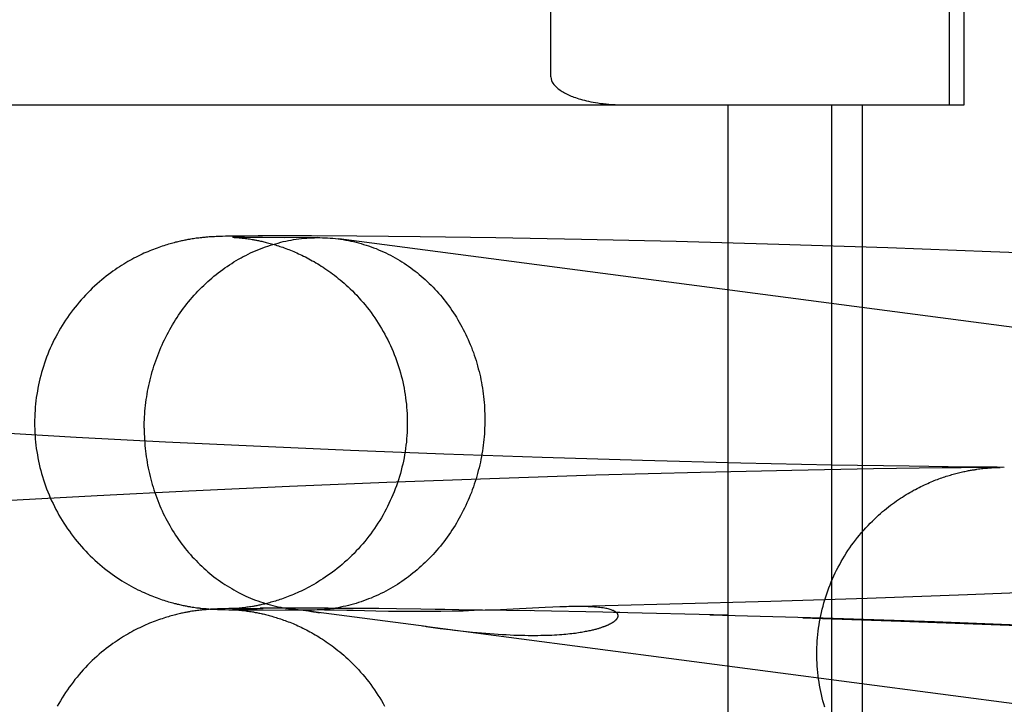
# Model space of a CAD drawing. Header units: inches. Extents: x 0 to 215, y 0 to 139.
# Tile 30 of 111: x 105.1534 to 105.2564, y 51.6116 to 51.6832. Entities that reach past the tile are written whole.
import ezdxf

# ---------------------------------------------------------------- set-up
doc = ezdxf.new("R2010")
doc.units = ezdxf.units.IN
doc.header["$LTSCALE"] = 11.804375
doc.header["$MEASUREMENT"] = 0
doc.linetypes.add('HIDDEN', pattern=[0.2, 0.1, -0.1])
doc.layers.add('DEFAULT_2', color=8, linetype='HIDDEN')

msp = doc.modelspace()

# ---------------------------------------------------------------- linework, layer by layer
at = {"layer": 'DEFAULT_2', "color": 8, "linetype": 'HIDDEN'}
for p, q in [((105.25067, 51.67428), (105.25067, 52.04928)), ((105.25222, 51.67428), (105.25222, 52.04928)), ((105.20896, 51.67718), (105.20896, 52.04638)), ((104.77463, 51.67428), (105.25222, 51.67428)), ((105.22748, 51.67428), (105.22748, 51.51803)), ((105.23832, 51.67428), (105.23832, 51.51803)), ((105.24155, 51.67428), (105.24155, 51.51803)), ((105.17141, 51.66024), (105.17124, 51.66021)), ((105.17156, 51.66027), (105.17141, 51.66024)), ((105.17171, 51.66029), (105.17156, 51.66027)), ((105.17186, 51.66031), (105.17171, 51.66029)), ((105.172, 51.66033), (105.17186, 51.66031)), ((105.17213, 51.66034), (105.172, 51.66033)), ((105.17226, 51.66036), (105.17213, 51.66034)), ((105.17239, 51.66037), (105.17226, 51.66036)), ((105.17252, 51.66039), (105.17239, 51.66037)), ((105.17264, 51.6604), (105.17252, 51.66039)), ((105.17275, 51.66041), (105.17264, 51.6604)), ((105.17287, 51.66042), (105.17275, 51.66041)), ((105.17297, 51.66043), (105.17287, 51.66042)), ((105.17308, 51.66044), (105.17297, 51.66043)), ((105.17322, 51.66045), (105.17308, 51.66044)), ((105.17336, 51.66046), (105.17322, 51.66045)), ((105.1735, 51.66046), (105.17336, 51.66046)), ((105.17363, 51.66047), (105.1735, 51.66046)), ((105.17376, 51.66048), (105.17363, 51.66047)), ((105.17394, 51.66049), (105.17376, 51.66048)), ((105.17411, 51.66049), (105.17394, 51.66049)), ((105.17433, 51.6605), (105.17411, 51.66049)), ((105.1746, 51.66051), (105.17433, 51.6605)), ((105.17492, 51.66052), (105.1746, 51.66051)), ((105.17537, 51.66053), (105.17492, 51.66052)), ((105.176, 51.66054), (105.17537, 51.66053)), ((105.17564, 51.66042), (105.17565, 51.66042)), ((105.17567, 51.66042), (105.17566, 51.66042)), ((105.17567, 51.66042), (105.1757, 51.66042)), ((105.17575, 51.66042), (105.17568, 51.66042)), ((105.17571, 51.66042), (105.17576, 51.66042)), ((105.17589, 51.66041), (105.17575, 51.66042)), ((105.17576, 51.66042), (105.17583, 51.66041)), ((105.17583, 51.66041), (105.1759, 51.66041)), ((105.17617, 51.66041), (105.17589, 51.66041)), ((105.1759, 51.66041), (105.17599, 51.6604)), ((105.17599, 51.6604), (105.1761, 51.66039)), ((105.1769, 51.66055), (105.176, 51.66054)), ((105.1761, 51.66039), (105.17618, 51.66039)), ((105.17665, 51.6604), (105.17617, 51.66041)), ((105.17618, 51.66039), (105.17626, 51.66038)), ((105.17626, 51.66038), (105.17635, 51.66037)), ((105.17635, 51.66037), (105.17645, 51.66036)), ((105.17645, 51.66036), (105.17655, 51.66035)), ((105.17655, 51.66035), (105.17666, 51.66034)), ((105.1774, 51.66039), (105.17665, 51.6604)), ((105.17666, 51.66034), (105.17677, 51.66033)), ((105.17677, 51.66033), (105.17689, 51.66031)), ((105.17689, 51.66031), (105.17701, 51.6603)), ((105.17833, 51.66056), (105.1769, 51.66055)), ((105.17701, 51.6603), (105.17714, 51.66028)), ((105.17714, 51.66028), (105.17727, 51.66026)), ((105.17727, 51.66026), (105.17741, 51.66024)), ((105.17877, 51.66038), (105.1774, 51.66039)), ((105.17741, 51.66024), (105.17756, 51.66022)), ((105.1806, 51.66057), (105.17833, 51.66056)), ((105.18104, 51.66037), (105.17877, 51.66038)), ((105.18392, 51.66057), (105.1806, 51.66057)), ((105.18459, 51.66038), (105.18104, 51.66037)), ((105.18864, 51.66054), (105.18392, 51.66057)), ((105.18423, 51.66037), (105.18459, 51.66038)), ((105.4045, 51.63171), (105.18676, 51.66024)), ((105.19528, 51.66048), (105.18864, 51.66054)), ((105.20319, 51.66036), (105.19528, 51.66048)), ((105.21217, 51.6602), (105.20319, 51.66036)), ((105.22207, 51.65997), (105.21217, 51.6602)), ((105.2328, 51.65967), (105.22207, 51.65997)), ((105.24423, 51.6593), (105.2328, 51.65967)), ((105.255, 51.65891), (105.24423, 51.6593)), ((105.26611, 51.65845), (105.255, 51.65891)), ((105.15928, 51.6395), (105.15107, 51.63996)), ((105.16863, 51.63901), (105.15928, 51.6395)), ((105.17785, 51.63857), (105.16863, 51.63901)), ((105.18798, 51.63813), (105.17785, 51.63857)), ((105.19775, 51.63774), (105.18798, 51.63813)), ((105.20805, 51.63739), (105.19775, 51.63774)), ((105.21855, 51.63707), (105.20805, 51.63739)), ((105.22884, 51.6368), (105.21855, 51.63707)), ((105.23417, 51.63604), (105.22462, 51.63583)), ((105.23837, 51.6366), (105.22884, 51.6368)), ((105.24272, 51.6362), (105.23417, 51.63604)), ((105.24645, 51.63647), (105.23837, 51.6366)), ((105.24991, 51.6363), (105.24272, 51.6362)), ((105.25258, 51.63639), (105.24645, 51.63647)), ((105.25189, 51.63632), (105.24991, 51.6363)), ((105.25292, 51.63633), (105.25189, 51.63632)), ((105.25338, 51.63639), (105.25258, 51.63639)), ((105.25337, 51.63634), (105.25292, 51.63633)), ((105.25377, 51.63634), (105.25337, 51.63634)), ((105.25379, 51.63638), (105.25338, 51.63639)), ((105.25354, 51.63616), (105.25371, 51.63619)), ((105.25371, 51.63619), (105.25386, 51.63621)), ((105.25401, 51.63634), (105.25377, 51.63634)), ((105.25416, 51.63638), (105.25379, 51.63638)), ((105.25386, 51.63621), (105.25401, 51.63623)), ((105.25424, 51.63634), (105.25401, 51.63634)), ((105.25401, 51.63623), (105.25415, 51.63624)), ((105.25415, 51.63624), (105.25428, 51.63626)), ((105.25439, 51.63638), (105.25416, 51.63638)), ((105.25444, 51.63635), (105.25424, 51.63634)), ((105.25428, 51.63626), (105.25441, 51.63627)), ((105.25461, 51.63638), (105.25439, 51.63638)), ((105.25441, 51.63627), (105.25453, 51.63628)), ((105.25464, 51.63635), (105.25444, 51.63635)), ((105.25453, 51.63628), (105.25464, 51.63629)), ((105.2548, 51.63637), (105.25461, 51.63638)), ((105.25464, 51.63629), (105.25475, 51.6363)), ((105.25475, 51.6363), (105.25485, 51.63631)), ((105.25499, 51.63637), (105.2548, 51.63637)), ((105.25485, 51.63631), (105.25495, 51.63631)), ((105.25508, 51.63632), (105.2552, 51.63633)), ((105.2552, 51.63633), (105.2553, 51.63633)), ((105.25597, 51.63636), (105.25525, 51.63635)), ((105.2553, 51.63633), (105.25539, 51.63634)), ((105.25539, 51.63634), (105.2555, 51.63634)), ((105.2555, 51.63634), (105.2556, 51.63635)), ((105.2556, 51.63635), (105.25569, 51.63635)), ((105.2564, 51.63636), (105.25565, 51.63637)), ((105.25569, 51.63635), (105.25577, 51.63635)), ((105.25577, 51.63635), (105.25586, 51.63636)), ((105.25578, 51.63635), (105.25596, 51.63636)), ((105.25587, 51.63636), (105.25588, 51.63636)), ((105.25594, 51.63636), (105.25594, 51.63636)), ((105.25617, 51.63636), (105.25613, 51.63636)), ((105.20259, 51.63517), (105.1918, 51.63478)), ((105.21367, 51.63553), (105.20259, 51.63517)), ((105.22462, 51.63583), (105.21367, 51.63553)), ((105.1816, 51.63436), (105.17107, 51.63388)), ((105.1918, 51.63478), (105.1816, 51.63436)), ((105.1615, 51.6334), (105.15182, 51.63287)), ((105.17107, 51.63388), (105.1615, 51.6334)), ((105.24204, 51.62266), (105.23196, 51.62233)), ((105.25257, 51.62304), (105.24204, 51.62266)), ((105.26221, 51.62343), (105.25257, 51.62304)), ((105.17143, 51.62176), (105.17159, 51.62174)), ((105.17159, 51.62174), (105.17174, 51.62171)), ((105.17174, 51.62171), (105.17188, 51.62169)), ((105.17188, 51.62169), (105.17202, 51.62168)), ((105.17202, 51.62168), (105.17215, 51.62166)), ((105.17235, 51.62164), (105.17248, 51.62162)), ((105.17248, 51.62162), (105.1726, 51.62161)), ((105.1726, 51.62161), (105.17272, 51.6216)), ((105.17272, 51.6216), (105.17284, 51.62159)), ((105.17284, 51.62159), (105.17295, 51.62158)), ((105.17295, 51.62158), (105.17306, 51.62157)), ((105.17306, 51.62157), (105.17316, 51.62156)), ((105.17316, 51.62156), (105.17331, 51.62155)), ((105.17331, 51.62155), (105.17345, 51.62154)), ((105.17389, 51.62155), (105.17371, 51.62154)), ((105.17406, 51.62156), (105.17389, 51.62155)), ((105.17428, 51.62157), (105.17406, 51.62156)), ((105.17455, 51.62157), (105.17428, 51.62157)), ((105.17487, 51.62158), (105.17455, 51.62157)), ((105.17526, 51.62159), (105.17487, 51.62158)), ((105.17582, 51.6216), (105.17526, 51.62159)), ((105.17564, 51.62158), (105.17568, 51.62158)), ((105.17568, 51.62158), (105.17574, 51.62158)), ((105.17575, 51.62159), (105.1757, 51.62158)), ((105.17581, 51.62159), (105.17575, 51.62159)), ((105.17576, 51.62159), (105.17591, 51.62159)), ((105.17582, 51.6216), (105.17748, 51.62161)), ((105.17591, 51.62159), (105.17621, 51.6216)), ((105.17602, 51.6216), (105.17592, 51.6216)), ((105.17609, 51.62161), (105.17602, 51.6216)), ((105.17617, 51.62162), (105.17609, 51.62161)), ((105.17626, 51.62162), (105.17617, 51.62162)), ((105.17621, 51.6216), (105.17669, 51.6216)), ((105.17635, 51.62163), (105.17626, 51.62162)), ((105.17645, 51.62164), (105.17635, 51.62163)), ((105.17656, 51.62165), (105.17645, 51.62164)), ((105.17667, 51.62167), (105.17656, 51.62165)), ((105.17678, 51.62168), (105.17667, 51.62167)), ((105.1769, 51.62169), (105.17678, 51.62168)), ((105.17702, 51.62171), (105.1769, 51.62169)), ((105.17715, 51.62173), (105.17702, 51.62171)), ((105.17713, 51.62162), (105.17886, 51.62162)), ((105.17728, 51.62174), (105.17715, 51.62173)), ((105.17742, 51.62177), (105.17728, 51.62174)), ((105.17757, 51.62179), (105.17742, 51.62177)), ((105.17773, 51.62182), (105.17757, 51.62179)), ((105.18192, 51.62164), (105.17855, 51.62163)), ((105.1959, 51.61971), (105.1817, 51.62157)), ((105.18566, 51.62163), (105.18177, 51.62163)), ((105.19095, 51.62159), (105.18526, 51.62162)), ((105.19786, 51.62151), (105.19029, 51.62159)), ((105.20838, 51.62171), (105.20369, 51.62148)), ((105.20917, 51.62174), (105.20838, 51.62171)), ((105.2214, 51.62204), (105.2106, 51.62179)), ((105.23196, 51.62233), (105.2214, 51.62204)), ((105.1714, 51.62131), (105.17123, 51.62128)), ((105.17156, 51.62133), (105.1714, 51.62131)), ((105.17171, 51.62135), (105.17156, 51.62133)), ((105.17185, 51.62137), (105.17171, 51.62135)), ((105.17199, 51.62139), (105.17185, 51.62137)), ((105.17213, 51.62141), (105.17199, 51.62139)), ((105.17226, 51.62142), (105.17213, 51.62141)), ((105.17239, 51.62144), (105.17226, 51.62142)), ((105.17251, 51.62145), (105.17239, 51.62144)), ((105.17263, 51.62146), (105.17251, 51.62145)), ((105.17275, 51.62147), (105.17263, 51.62146)), ((105.17286, 51.62148), (105.17275, 51.62147)), ((105.17297, 51.62149), (105.17286, 51.62148)), ((105.17307, 51.6215), (105.17297, 51.62149)), ((105.17322, 51.62151), (105.17307, 51.6215)), ((105.17336, 51.62152), (105.17322, 51.62151)), ((105.17345, 51.62153), (105.17336, 51.62152)), ((105.17358, 51.62154), (105.17345, 51.62153)), ((105.17345, 51.62154), (105.17359, 51.62153)), ((105.17371, 51.62154), (105.17358, 51.62154)), ((105.17359, 51.62153), (105.17373, 51.62153)), ((105.17373, 51.62153), (105.1739, 51.62152)), ((105.1739, 51.62152), (105.17408, 51.62151)), ((105.17408, 51.62151), (105.17429, 51.6215)), ((105.17429, 51.6215), (105.17455, 51.62149)), ((105.17455, 51.62149), (105.17487, 51.62149)), ((105.17487, 51.62149), (105.17526, 51.62148)), ((105.17526, 51.62148), (105.17581, 51.62147)), ((105.17564, 51.62149), (105.17565, 51.62149)), ((105.17566, 51.62149), (105.1757, 51.62149)), ((105.1757, 51.62149), (105.17575, 51.62148)), ((105.17584, 51.62148), (105.17571, 51.62149)), ((105.17575, 51.62148), (105.17581, 51.62148)), ((105.17581, 51.62148), (105.17588, 51.62147)), ((105.17581, 51.62147), (105.17711, 51.62146)), ((105.17606, 51.62148), (105.17584, 51.62148)), ((105.17588, 51.62147), (105.17597, 51.62147)), ((105.17597, 51.62147), (105.17607, 51.62146)), ((105.17647, 51.62147), (105.17606, 51.62148)), ((105.17607, 51.62146), (105.17615, 51.62145)), ((105.17615, 51.62145), (105.17623, 51.62145)), ((105.17623, 51.62145), (105.17632, 51.62144)), ((105.17632, 51.62144), (105.17641, 51.62143)), ((105.17641, 51.62143), (105.17651, 51.62142)), ((105.17651, 51.62142), (105.17662, 51.62141)), ((105.17658, 51.62146), (105.18386, 51.62144)), ((105.17679, 51.62139), (105.17691, 51.62138)), ((105.17691, 51.62138), (105.17703, 51.62136)), ((105.17703, 51.62136), (105.17716, 51.62134)), ((105.17822, 51.62145), (105.17711, 51.62146)), ((105.17716, 51.62134), (105.1773, 51.62132)), ((105.1773, 51.62132), (105.17744, 51.6213)), ((105.17744, 51.6213), (105.17759, 51.62128)), ((105.18479, 51.62145), (105.18116, 51.62144)), ((105.18465, 51.62145), (105.18386, 51.62144)), ((105.18401, 51.62143), (105.184, 51.62143)), ((105.18404, 51.62143), (105.18403, 51.62143)), ((105.18411, 51.62144), (105.18406, 51.62143)), ((105.18416, 51.62144), (105.18411, 51.62144)), ((105.18458, 51.6212), (105.18481, 51.62117)), ((105.185, 51.62145), (105.18479, 51.62145)), ((105.18527, 51.62144), (105.185, 51.62145)), ((105.18567, 51.62144), (105.18527, 51.62144)), ((105.18628, 51.62143), (105.18567, 51.62144)), ((105.18761, 51.6214), (105.18628, 51.62143)), ((105.18792, 51.62139), (105.18761, 51.6214)), ((105.19197, 51.6213), (105.19064, 51.62133)), ((105.19318, 51.62129), (105.19197, 51.6213)), ((105.19411, 51.62128), (105.19318, 51.62129)), ((105.19515, 51.62128), (105.19411, 51.62128)), ((105.19627, 51.62128), (105.19515, 51.62128)), ((105.19744, 51.6213), (105.19627, 51.62128)), ((105.2068, 51.62137), (105.19685, 51.62151)), ((105.19862, 51.62132), (105.19744, 51.6213)), ((105.19979, 51.62134), (105.19862, 51.62132)), ((105.20095, 51.62138), (105.19979, 51.62134)), ((105.20207, 51.62142), (105.20095, 51.62138)), ((105.20369, 51.62148), (105.20207, 51.62142)), ((105.21616, 51.62118), (105.20546, 51.62138)), ((105.22749, 51.62089), (105.21552, 51.62117)), ((105.23745, 51.6206), (105.22561, 51.62092)), ((105.23534, 51.62063), (105.24558, 51.62029)), ((105.24911, 51.6202), (105.23745, 51.6206)), ((105.3995, 51.59303), (105.19554, 51.61976)), ((105.1959, 51.61971), (105.19739, 51.61952)), ((105.19739, 51.61952), (105.19838, 51.6194)), ((105.24558, 51.62029), (105.25504, 51.61993)), ((105.26005, 51.61977), (105.24911, 51.6202)), ((105.25504, 51.61993), (105.26473, 51.61953)), ((105.19983, 51.61924), (105.20077, 51.61914))]:
    msp.add_line(p, q, dxfattribs=at)
for points in [[(105.20896, 51.67718), (105.20899, 51.67698), (105.20903, 51.67681), (105.2091, 51.67665), (105.20918, 51.67652), (105.20927, 51.6764), (105.20937, 51.67628), (105.20947, 51.67617), (105.20958, 51.67607), (105.2097, 51.67597), (105.20981, 51.67589), (105.20992, 51.6758), (105.21004, 51.67573), (105.21015, 51.67565), (105.21027, 51.67558), (105.2104, 51.67551), (105.21052, 51.67545), (105.21065, 51.67538), (105.21079, 51.67532), (105.21093, 51.67525), (105.21107, 51.67519), (105.21122, 51.67513), (105.21138, 51.67507), (105.21154, 51.67502), (105.21171, 51.67496), (105.21189, 51.6749), (105.21207, 51.67485), (105.21226, 51.67479), (105.21247, 51.67474), (105.21268, 51.67469), (105.2129, 51.67464), (105.21313, 51.67459), (105.21337, 51.67455), (105.21362, 51.6745), (105.21388, 51.67446), (105.21415, 51.67442), (105.21443, 51.67439), (105.21473, 51.67436), (105.21504, 51.67433), (105.21536, 51.67431), (105.21569, 51.67429), (105.21604, 51.67428), (105.21641, 51.67428)], [(105.17124, 51.66021), (105.17115, 51.6602), (105.17106, 51.66018), (105.17096, 51.66017), (105.17086, 51.66015), (105.17076, 51.66013), (105.17066, 51.66011), (105.17055, 51.66008), (105.17043, 51.66006), (105.17031, 51.66004), (105.17019, 51.66001), (105.17007, 51.65998), (105.16994, 51.65995), (105.16981, 51.65992), (105.16968, 51.65989), (105.16954, 51.65985), (105.1694, 51.65981), (105.16925, 51.65978), (105.16911, 51.65973), (105.16895, 51.65969), (105.16879, 51.65964), (105.16863, 51.65959), (105.16846, 51.65954), (105.16829, 51.65948), (105.16811, 51.65942), (105.16793, 51.65936), (105.16775, 51.65929), (105.16756, 51.65922), (105.16737, 51.65915), (105.16718, 51.65908), (105.16698, 51.659), (105.16679, 51.65891), (105.16659, 51.65883), (105.16638, 51.65874), (105.16618, 51.65864), (105.16597, 51.65854), (105.16576, 51.65844), (105.16555, 51.65834), (105.16534, 51.65823), (105.16513, 51.65811), (105.16491, 51.65799), (105.1647, 51.65787), (105.16448, 51.65774), (105.16426, 51.65761), (105.16404, 51.65747), (105.16382, 51.65733), (105.16359, 51.65718), (105.16337, 51.65703), (105.16314, 51.65687), (105.16291, 51.65671), (105.16268, 51.65653), (105.16244, 51.65635), (105.1622, 51.65616), (105.16196, 51.65597), (105.16172, 51.65576), (105.16147, 51.65554), (105.16122, 51.65532), (105.16098, 51.65509), (105.16074, 51.65486), (105.1605, 51.65462), (105.16027, 51.65438), (105.16004, 51.65413), (105.15982, 51.65388), (105.1596, 51.65363), (105.15938, 51.65337), (105.15917, 51.65311), (105.15896, 51.65285), (105.15876, 51.65258), (105.15856, 51.65231), (105.15837, 51.65203), (105.15818, 51.65175), (105.158, 51.65147), (105.15782, 51.65119), (105.15765, 51.6509), (105.15748, 51.65061), (105.15732, 51.65031), (105.15716, 51.65002), (105.157, 51.64972), (105.15686, 51.64942), (105.15671, 51.64911), (105.15658, 51.64881), (105.15644, 51.6485), (105.15632, 51.64819), (105.1562, 51.64787), (105.15608, 51.64756), (105.15597, 51.64724), (105.15587, 51.64692), (105.15577, 51.6466), (105.15567, 51.64628), (105.15558, 51.64596), (105.1555, 51.64563), (105.15542, 51.6453), (105.15535, 51.64498), (105.15529, 51.64465), (105.15523, 51.64432), (105.15517, 51.64399), (105.15512, 51.64365), (105.15508, 51.64332), (105.15504, 51.64299), (105.15501, 51.64265), (105.15499, 51.64232), (105.15497, 51.64198), (105.15495, 51.64165), (105.15494, 51.64131), (105.15494, 51.641)], [(105.16641, 51.64045), (105.16641, 51.64075), (105.16642, 51.64105), (105.16643, 51.64135), (105.16645, 51.64165), (105.16647, 51.64194), (105.16649, 51.64224), (105.16652, 51.64254), (105.16655, 51.64284), (105.16658, 51.64314), (105.16662, 51.64344), (105.16667, 51.64373), (105.16672, 51.64403), (105.16677, 51.64433), (105.16683, 51.64462), (105.16689, 51.64492), (105.16695, 51.64521), (105.16702, 51.6455), (105.16709, 51.64579), (105.16717, 51.64608), (105.16725, 51.64637), (105.16734, 51.64666), (105.16743, 51.64694), (105.16752, 51.64723), (105.16762, 51.64751), (105.16772, 51.64779), (105.16782, 51.64807), (105.16793, 51.64835), (105.16804, 51.64862), (105.16816, 51.6489), (105.16828, 51.64917), (105.1684, 51.64944), (105.16853, 51.64971), (105.16866, 51.64998), (105.1688, 51.65024), (105.16894, 51.6505), (105.16908, 51.65076), (105.16923, 51.65102), (105.16938, 51.65128), (105.16953, 51.65153), (105.16969, 51.65178), (105.16985, 51.65203), (105.17001, 51.65227), (105.17018, 51.65251), (105.17035, 51.65275), (105.17052, 51.65299), (105.1707, 51.65322), (105.17088, 51.65345), (105.17106, 51.65368), (105.17125, 51.65391), (105.17144, 51.65413), (105.17163, 51.65435), (105.17183, 51.65456), (105.17203, 51.65477), (105.17223, 51.65498), (105.17243, 51.65519), (105.17264, 51.65539), (105.17285, 51.65559), (105.17306, 51.65578), (105.17328, 51.65598), (105.17349, 51.65616), (105.17371, 51.65635), (105.17394, 51.65653), (105.17416, 51.65671), (105.17439, 51.65688), (105.17462, 51.65705), (105.17485, 51.65722), (105.17509, 51.65738), (105.17532, 51.65754), (105.17556, 51.65769), (105.1758, 51.65784), (105.17604, 51.65799), (105.17629, 51.65813), (105.17654, 51.65827), (105.17678, 51.6584), (105.17703, 51.65853), (105.17729, 51.65865), (105.17754, 51.65878), (105.17779, 51.65889), (105.17805, 51.65901), (105.17831, 51.65911), (105.17857, 51.65922), (105.17883, 51.65932), (105.17909, 51.65941), (105.17935, 51.6595), (105.17962, 51.65959), (105.17988, 51.65967), (105.18015, 51.65975), (105.18042, 51.65982), (105.18069, 51.65989), (105.18096, 51.65996), (105.18123, 51.66002), (105.1815, 51.66007), (105.18177, 51.66012), (105.18204, 51.66017), (105.18231, 51.66021), (105.18259, 51.66025), (105.18286, 51.66028), (105.18313, 51.66031), (105.18341, 51.66033), (105.18368, 51.66035), (105.18396, 51.66036), (105.18423, 51.66037)], [(105.17756, 51.66022), (105.17772, 51.66019), (105.17781, 51.66018), (105.17789, 51.66016), (105.17798, 51.66014), (105.17808, 51.66013), (105.17817, 51.66011), (105.17827, 51.66009), (105.17837, 51.66007), (105.17848, 51.66005), (105.17859, 51.66002), (105.1787, 51.66), (105.17881, 51.65997), (105.17893, 51.65994), (105.17906, 51.65992), (105.17918, 51.65988), (105.17931, 51.65985), (105.17944, 51.65982), (105.17958, 51.65978), (105.17972, 51.65974), (105.17986, 51.6597), (105.18, 51.65966), (105.18015, 51.65962), (105.18029, 51.65957), (105.18045, 51.65952), (105.1806, 51.65947), (105.18075, 51.65942), (105.18091, 51.65937), (105.18107, 51.65931), (105.18123, 51.65925), (105.18139, 51.65919), (105.18155, 51.65913), (105.18172, 51.65906), (105.18188, 51.659), (105.18205, 51.65892), (105.18222, 51.65885), (105.18239, 51.65878), (105.18257, 51.6587), (105.18274, 51.65862), (105.18291, 51.65854), (105.18309, 51.65845), (105.18327, 51.65836), (105.18345, 51.65827), (105.18363, 51.65817), (105.18381, 51.65807), (105.184, 51.65797), (105.18418, 51.65787), (105.18437, 51.65776), (105.18456, 51.65764), (105.18475, 51.65753), (105.18494, 51.65741), (105.18513, 51.65728), (105.18532, 51.65715), (105.18552, 51.65702), (105.18572, 51.65688), (105.18592, 51.65674), (105.18612, 51.65659), (105.18632, 51.65644), (105.18652, 51.65629), (105.18672, 51.65612), (105.18692, 51.65596), (105.18713, 51.65578), (105.18734, 51.65561), (105.18754, 51.65542), (105.18776, 51.65522), (105.18797, 51.65502), (105.18819, 51.65481), (105.18841, 51.65458), (105.18864, 51.65435), (105.18887, 51.6541), (105.18909, 51.65385), (105.18931, 51.6536), (105.18952, 51.65334), (105.18973, 51.65308), (105.18994, 51.65282), (105.19014, 51.65255), (105.19034, 51.65228), (105.19053, 51.652), (105.19072, 51.65172), (105.1909, 51.65144), (105.19108, 51.65116), (105.19125, 51.65087), (105.19142, 51.65058), (105.19158, 51.65029), (105.19174, 51.64999), (105.19189, 51.64969), (105.19204, 51.64939), (105.19218, 51.64909), (105.19232, 51.64878), (105.19245, 51.64848), (105.19257, 51.64817), (105.19269, 51.64785), (105.19281, 51.64754), (105.19292, 51.64722), (105.19302, 51.64691), (105.19312, 51.64659), (105.19322, 51.64626), (105.1933, 51.64594), (105.19339, 51.64562), (105.19346, 51.64529), (105.19353, 51.64496), (105.1936, 51.64463), (105.19366, 51.6443), (105.19371, 51.64397), (105.19376, 51.64364), (105.1938, 51.64331), (105.19384, 51.64298), (105.19387, 51.64265), (105.1939, 51.64231), (105.19392, 51.64198), (105.19393, 51.64164), (105.19394, 51.64131), (105.19394, 51.641)], [(105.18459, 51.66038), (105.18478, 51.66038), (105.18505, 51.66037), (105.18533, 51.66037), (105.1856, 51.66035), (105.18588, 51.66033), (105.18615, 51.66031), (105.18642, 51.66028), (105.18669, 51.66025), (105.18676, 51.66024)], [(105.18676, 51.66024), (105.18696, 51.66021), (105.18723, 51.66017), (105.18751, 51.66013), (105.18777, 51.66008), (105.18804, 51.66002), (105.18831, 51.65996), (105.18858, 51.6599), (105.18884, 51.65983), (105.18911, 51.65976), (105.18937, 51.65968), (105.18963, 51.6596), (105.18989, 51.65951), (105.19015, 51.65942), (105.19041, 51.65933), (105.19067, 51.65923), (105.19092, 51.65912), (105.19118, 51.65901), (105.19143, 51.6589), (105.19168, 51.65879), (105.19193, 51.65866), (105.19217, 51.65854), (105.19242, 51.65841), (105.19266, 51.65828), (105.1929, 51.65814), (105.19314, 51.658), (105.19338, 51.65785), (105.19361, 51.6577), (105.19384, 51.65755), (105.19407, 51.65739), (105.1943, 51.65723), (105.19453, 51.65706), (105.19475, 51.65689), (105.19497, 51.65672), (105.19519, 51.65654), (105.1954, 51.65636), (105.19561, 51.65618), (105.19582, 51.65599), (105.19603, 51.6558), (105.19624, 51.6556), (105.19644, 51.65541), (105.19663, 51.6552), (105.19683, 51.655), (105.19702, 51.65479), (105.19721, 51.65458), (105.1974, 51.65436), (105.19758, 51.65415), (105.19776, 51.65392), (105.19794, 51.6537), (105.19811, 51.65347), (105.19828, 51.65324), (105.19845, 51.65301), (105.19861, 51.65277), (105.19877, 51.65253), (105.19893, 51.65229), (105.19908, 51.65205), (105.19923, 51.6518), (105.19938, 51.65155), (105.19952, 51.6513), (105.19966, 51.65104), (105.1998, 51.65078), (105.19993, 51.65052), (105.20006, 51.65026), (105.20018, 51.65), (105.2003, 51.64973), (105.20042, 51.64946), (105.20053, 51.64919), (105.20064, 51.64892), (105.20074, 51.64865), (105.20085, 51.64837), (105.20094, 51.64809), (105.20104, 51.64781), (105.20113, 51.64753), (105.20121, 51.64725), (105.20129, 51.64696), (105.20137, 51.64668), (105.20144, 51.64639), (105.20151, 51.6461), (105.20158, 51.64581), (105.20164, 51.64552), (105.20169, 51.64523), (105.20175, 51.64494), (105.20179, 51.64464), (105.20184, 51.64435), (105.20188, 51.64405), (105.20191, 51.64376), (105.20195, 51.64346), (105.20197, 51.64316), (105.202, 51.64287), (105.20202, 51.64257), (105.20203, 51.64227), (105.20204, 51.64197), (105.20205, 51.64167), (105.20205, 51.64137)], [(105.20205, 51.64137), (105.20205, 51.64107), (105.20204, 51.64077), (105.20203, 51.64047), (105.20202, 51.64017), (105.202, 51.63987), (105.20197, 51.63957), (105.20195, 51.63927), (105.20191, 51.63897), (105.20188, 51.63868), (105.20184, 51.63838), (105.20179, 51.63808), (105.20175, 51.63778), (105.20169, 51.63749), (105.20164, 51.63719), (105.20158, 51.6369), (105.20151, 51.63661), (105.20144, 51.63631), (105.20137, 51.63602), (105.20129, 51.63573), (105.20121, 51.63545), (105.20113, 51.63516), (105.20104, 51.63487), (105.20094, 51.63459), (105.20085, 51.63431), (105.20074, 51.63402), (105.20064, 51.63374), (105.20053, 51.63347), (105.20042, 51.63319), (105.2003, 51.63292), (105.20018, 51.63264), (105.20006, 51.63237), (105.19993, 51.6321), (105.1998, 51.63184), (105.19966, 51.63157), (105.19952, 51.63131), (105.19938, 51.63105), (105.19923, 51.63079), (105.19908, 51.63054), (105.19893, 51.63029), (105.19877, 51.63004), (105.19861, 51.62979), (105.19845, 51.62954), (105.19828, 51.6293), (105.19811, 51.62906), (105.19794, 51.62883), (105.19776, 51.62859), (105.19758, 51.62836), (105.1974, 51.62813), (105.19721, 51.62791), (105.19702, 51.62769), (105.19683, 51.62747), (105.19663, 51.62725), (105.19644, 51.62704), (105.19624, 51.62683), (105.19603, 51.62663), (105.19582, 51.62642), (105.19561, 51.62623), (105.1954, 51.62603), (105.19519, 51.62584), (105.19497, 51.62565), (105.19475, 51.62547), (105.19453, 51.62529), (105.1943, 51.62511), (105.19407, 51.62493), (105.19384, 51.62477), (105.19361, 51.6246), (105.19338, 51.62444), (105.19314, 51.62428), (105.1929, 51.62413), (105.19266, 51.62398), (105.19242, 51.62383), (105.19217, 51.62369), (105.19193, 51.62355), (105.19168, 51.62342), (105.19143, 51.62329), (105.19118, 51.62316), (105.19092, 51.62304), (105.19067, 51.62292), (105.19041, 51.62281), (105.19015, 51.6227), (105.18989, 51.6226), (105.18963, 51.6225), (105.18937, 51.6224), (105.18911, 51.62231), (105.18884, 51.62222), (105.18858, 51.62214), (105.18831, 51.62206), (105.18804, 51.62199), (105.18777, 51.62192), (105.18751, 51.62186), (105.18723, 51.6218), (105.18696, 51.62174), (105.18669, 51.62169), (105.18642, 51.62164), (105.18615, 51.6216), (105.18588, 51.62157), (105.1856, 51.62153), (105.18533, 51.62151), (105.18505, 51.62148), (105.18478, 51.62146), (105.18451, 51.62145), (105.18423, 51.62144)], [(105.15494, 51.641), (105.15494, 51.64069), (105.15495, 51.64036), (105.15497, 51.64002), (105.15499, 51.63968), (105.15501, 51.63935), (105.15504, 51.63901), (105.15508, 51.63868), (105.15512, 51.63835), (105.15517, 51.63801), (105.15523, 51.63768), (105.15529, 51.63735), (105.15535, 51.63702), (105.15543, 51.63669), (105.1555, 51.63636), (105.15559, 51.63604), (105.15567, 51.63571), (105.15577, 51.63539), (105.15587, 51.63507), (105.15597, 51.63475), (105.15609, 51.63443), (105.1562, 51.63412), (105.15632, 51.6338), (105.15645, 51.63349), (105.15658, 51.63318), (105.15672, 51.63287), (105.15687, 51.63257), (105.15701, 51.63227), (105.15717, 51.63197), (105.15733, 51.63167), (105.15749, 51.63138), (105.15766, 51.63109), (105.15783, 51.6308), (105.15801, 51.63051), (105.1582, 51.63023), (105.15838, 51.62995), (105.15858, 51.62968), (105.15878, 51.6294), (105.15898, 51.62914), (105.15919, 51.62887), (105.1594, 51.62861), (105.15962, 51.62835), (105.15984, 51.6281), (105.16006, 51.62785), (105.16029, 51.6276), (105.16052, 51.62736), (105.16076, 51.62712), (105.16101, 51.62689), (105.16125, 51.62666), (105.16151, 51.62643), (105.16176, 51.62621), (105.16202, 51.62599), (105.16227, 51.62578), (105.16253, 51.62558), (105.16279, 51.62539), (105.16305, 51.6252), (105.16331, 51.62501), (105.16356, 51.62484), (105.16382, 51.62467), (105.16407, 51.62451), (105.16432, 51.62436), (105.16456, 51.62421), (105.16481, 51.62407), (105.16505, 51.62394), (105.16528, 51.62381), (105.16551, 51.62369), (105.16574, 51.62357), (105.16596, 51.62347), (105.16618, 51.62336), (105.16639, 51.62327), (105.1666, 51.62317), (105.1668, 51.62309), (105.167, 51.623), (105.16719, 51.62292), (105.16738, 51.62285), (105.16757, 51.62278), (105.16775, 51.62271), (105.16794, 51.62264), (105.16811, 51.62258), (105.16829, 51.62252), (105.16846, 51.62247), (105.16863, 51.62241), (105.16879, 51.62236), (105.16896, 51.62231), (105.16911, 51.62227), (105.16927, 51.62222), (105.16942, 51.62218), (105.16957, 51.62214), (105.16971, 51.62211), (105.16985, 51.62207), (105.16998, 51.62204), (105.17011, 51.62201), (105.17024, 51.62198), (105.17036, 51.62196), (105.17047, 51.62193), (105.17058, 51.62191), (105.17069, 51.62189), (105.17079, 51.62187), (105.17089, 51.62185), (105.17099, 51.62183), (105.17108, 51.62182), (105.17117, 51.6218), (105.17126, 51.62179), (105.17143, 51.62176)], [(105.16641, 51.64045), (105.16641, 51.64015), (105.16642, 51.63985), (105.16643, 51.63955), (105.16645, 51.63925), (105.16647, 51.63895), (105.16649, 51.63865), (105.16652, 51.63835), (105.16655, 51.63806), (105.16658, 51.63776), (105.16662, 51.63747), (105.16667, 51.63717), (105.16672, 51.63688), (105.16677, 51.63658), (105.16683, 51.63629), (105.16689, 51.636), (105.16695, 51.63571), (105.16702, 51.63542), (105.16709, 51.63514), (105.16717, 51.63485), (105.16725, 51.63457), (105.16734, 51.63428), (105.16743, 51.634), (105.16752, 51.63372), (105.16762, 51.63344), (105.16772, 51.63317), (105.16782, 51.63289), (105.16793, 51.63262), (105.16804, 51.63235), (105.16816, 51.63208), (105.16828, 51.63182), (105.1684, 51.63155), (105.16853, 51.63129), (105.16866, 51.63103), (105.1688, 51.63077), (105.16894, 51.63052), (105.16908, 51.63027), (105.16923, 51.63002), (105.16938, 51.62977), (105.16953, 51.62953), (105.16969, 51.62928), (105.16985, 51.62904), (105.17001, 51.62881), (105.17018, 51.62857), (105.17035, 51.62834), (105.17052, 51.62812), (105.1707, 51.62789), (105.17088, 51.62767), (105.17106, 51.62745), (105.17125, 51.62724), (105.17144, 51.62702), (105.17163, 51.62682), (105.17183, 51.62661), (105.17203, 51.62641), (105.17223, 51.62621), (105.17243, 51.62602), (105.17264, 51.62582), (105.17285, 51.62564), (105.17306, 51.62545), (105.17328, 51.62527), (105.17349, 51.62509), (105.17371, 51.62492), (105.17394, 51.62475), (105.17416, 51.62459), (105.17439, 51.62442), (105.17462, 51.62427), (105.17485, 51.62411), (105.17509, 51.62396), (105.17532, 51.62382), (105.17556, 51.62368), (105.1758, 51.62354), (105.17604, 51.62341), (105.17629, 51.62328), (105.17654, 51.62315), (105.17678, 51.62303), (105.17703, 51.62291), (105.17729, 51.6228), (105.17754, 51.62269), (105.17779, 51.62259), (105.17805, 51.62249), (105.17831, 51.62239), (105.17857, 51.6223), (105.17883, 51.62222), (105.17909, 51.62213), (105.17935, 51.62206), (105.17962, 51.62198), (105.17988, 51.62192), (105.18015, 51.62185), (105.18042, 51.62179), (105.18069, 51.62174), (105.18096, 51.62169), (105.18123, 51.62164), (105.1815, 51.6216), (105.1817, 51.62157)], [(105.19394, 51.641), (105.19394, 51.64069), (105.19393, 51.64036), (105.19392, 51.64002), (105.1939, 51.63968), (105.19387, 51.63935), (105.19384, 51.63901), (105.1938, 51.63868), (105.19376, 51.63835), (105.19371, 51.63802), (105.19366, 51.63768), (105.1936, 51.63735), (105.19353, 51.63702), (105.19346, 51.63669), (105.19338, 51.63637), (105.1933, 51.63604), (105.19321, 51.63572), (105.19312, 51.6354), (105.19302, 51.63507), (105.19291, 51.63475), (105.1928, 51.63444), (105.19268, 51.63412), (105.19256, 51.63381), (105.19243, 51.6335), (105.1923, 51.63319), (105.19216, 51.63288), (105.19202, 51.63258), (105.19187, 51.63228), (105.19172, 51.63198), (105.19156, 51.63168), (105.1914, 51.63139), (105.19123, 51.6311), (105.19105, 51.63081), (105.19087, 51.63052), (105.19069, 51.63024), (105.1905, 51.62996), (105.19031, 51.62969), (105.19011, 51.62942), (105.18991, 51.62915), (105.1897, 51.62888), (105.18949, 51.62862), (105.18927, 51.62836), (105.18905, 51.62811), (105.18883, 51.62786), (105.1886, 51.62762), (105.18837, 51.62737), (105.18813, 51.62713), (105.18788, 51.6269), (105.18763, 51.62666), (105.18738, 51.62644), (105.18712, 51.62622), (105.18687, 51.626), (105.18661, 51.62579), (105.18636, 51.62559), (105.1861, 51.6254), (105.18585, 51.62522), (105.1856, 51.62504), (105.18536, 51.62487), (105.18511, 51.62471), (105.18487, 51.62456), (105.18464, 51.62441), (105.1844, 51.62426), (105.18417, 51.62413), (105.18394, 51.624), (105.18371, 51.62387), (105.18348, 51.62375), (105.18326, 51.62364), (105.18305, 51.62353), (105.18284, 51.62343), (105.18263, 51.62333), (105.18243, 51.62324), (105.18223, 51.62316), (105.18204, 51.62307), (105.18185, 51.62299), (105.18166, 51.62292), (105.18148, 51.62285), (105.1813, 51.62278), (105.18113, 51.62271), (105.18095, 51.62265), (105.18078, 51.62259), (105.18061, 51.62254), (105.18045, 51.62248), (105.18029, 51.62243), (105.18013, 51.62238), (105.17997, 51.62233), (105.17982, 51.62229), (105.17967, 51.62225), (105.17952, 51.62221), (105.17938, 51.62217), (105.17924, 51.62213), (105.17911, 51.6221), (105.17898, 51.62207), (105.17885, 51.62204), (105.17873, 51.62201), (105.17861, 51.62199), (105.1785, 51.62196), (105.17839, 51.62194), (105.17829, 51.62192), (105.17819, 51.6219), (105.17809, 51.62188), (105.178, 51.62186), (105.17791, 51.62185), (105.17782, 51.62183), (105.17773, 51.62182)], [(105.23679, 51.61689), (105.23679, 51.6172), (105.2368, 51.61754), (105.23682, 51.61788), (105.23684, 51.61821), (105.23686, 51.61855), (105.23689, 51.61888), (105.23693, 51.61922), (105.23697, 51.61955), (105.23702, 51.61988), (105.23708, 51.62021), (105.23714, 51.62054), (105.2372, 51.62087), (105.23728, 51.6212), (105.23735, 51.62153), (105.23744, 51.62185), (105.23753, 51.62218), (105.23762, 51.6225), (105.23772, 51.62282), (105.23783, 51.62314), (105.23794, 51.62346), (105.23805, 51.62378), (105.23817, 51.62409), (105.2383, 51.6244), (105.23843, 51.62471), (105.23857, 51.62502), (105.23872, 51.62532), (105.23886, 51.62562), (105.23902, 51.62592), (105.23918, 51.62622), (105.23934, 51.62651), (105.23951, 51.6268), (105.23968, 51.62709), (105.23986, 51.62738), (105.24005, 51.62766), (105.24024, 51.62794), (105.24043, 51.62821), (105.24063, 51.62848), (105.24083, 51.62875), (105.24104, 51.62902), (105.24125, 51.62928), (105.24147, 51.62954), (105.24169, 51.6298), (105.24192, 51.63005), (105.24215, 51.63029), (105.24237, 51.63052), (105.2426, 51.63075), (105.24281, 51.63096), (105.24303, 51.63116), (105.24325, 51.63136), (105.24346, 51.63155), (105.24367, 51.63173), (105.24388, 51.6319), (105.24409, 51.63207), (105.2443, 51.63224), (105.2445, 51.6324), (105.24471, 51.63255), (105.24492, 51.6327), (105.24512, 51.63285), (105.24533, 51.63299), (105.24553, 51.63313), (105.24574, 51.63326), (105.24594, 51.63339), (105.24614, 51.63351), (105.24633, 51.63363), (105.24653, 51.63374), (105.24672, 51.63385), (105.24692, 51.63396), (105.24711, 51.63406), (105.2473, 51.63416), (105.24749, 51.63426), (105.24767, 51.63435), (105.24786, 51.63444), (105.24804, 51.63453), (105.24822, 51.63461), (105.24839, 51.63469), (105.24857, 51.63477), (105.24874, 51.63484), (105.24891, 51.63491), (105.24908, 51.63498), (105.24924, 51.63504), (105.2494, 51.6351), (105.24956, 51.63516), (105.24972, 51.63522), (105.24987, 51.63527), (105.25003, 51.63533), (105.25018, 51.63538), (105.25033, 51.63543), (105.25048, 51.63547), (105.25063, 51.63552), (105.25077, 51.63556), (105.25092, 51.63561), (105.25106, 51.63565), (105.25121, 51.63568), (105.25135, 51.63572), (105.25149, 51.63576), (105.25162, 51.63579), (105.25176, 51.63583), (105.2519, 51.63586), (105.25203, 51.63589), (105.25216, 51.63592), (105.25229, 51.63594), (105.25241, 51.63597), (105.25254, 51.63599), (105.25266, 51.63602), (105.25277, 51.63604), (105.25288, 51.63606), (105.25298, 51.63608), (105.25308, 51.63609), (105.25318, 51.63611), (105.25327, 51.63612), (105.25337, 51.63614), (105.25345, 51.63615), (105.25354, 51.63616)], [(105.25497, 51.63635), (105.25489, 51.63635), (105.25481, 51.63635), (105.25464, 51.63635)], [(105.25495, 51.63631), (105.25504, 51.63632), (105.25508, 51.63632)], [(105.25525, 51.63635), (105.25519, 51.63635), (105.25512, 51.63635), (105.25497, 51.63635)], [(105.25523, 51.63637), (105.25507, 51.63637), (105.25499, 51.63637)], [(105.25565, 51.63637), (105.25552, 51.63637), (105.25545, 51.63637), (105.25538, 51.63637), (105.25531, 51.63637), (105.25523, 51.63637)], [(105.17215, 51.62166), (105.17222, 51.62165), (105.17235, 51.62164)], [(105.1757, 51.62158), (105.17566, 51.62158), (105.17565, 51.62158)], [(105.17592, 51.6216), (105.17584, 51.62159), (105.17581, 51.62159)], [(105.18177, 51.62156), (105.18204, 51.62153), (105.18231, 51.6215), (105.18259, 51.62148), (105.18286, 51.62146), (105.18313, 51.62145), (105.18341, 51.62144), (105.18368, 51.62144)], [(105.20345, 51.61892), (105.20387, 51.6189), (105.20429, 51.61887), (105.20469, 51.61885), (105.20509, 51.61883), (105.20547, 51.61882), (105.20585, 51.61881), (105.20622, 51.6188), (105.20658, 51.61879), (105.20693, 51.61879), (105.20726, 51.61879), (105.20759, 51.61879), (105.20791, 51.6188), (105.20821, 51.6188), (105.20851, 51.61881), (105.2088, 51.61882), (105.20907, 51.61883), (105.20934, 51.61885), (105.2096, 51.61886), (105.20985, 51.61888), (105.21009, 51.6189), (105.21032, 51.61891), (105.21054, 51.61893), (105.21075, 51.61895), (105.21095, 51.61898), (105.21115, 51.619), (105.21134, 51.61902), (105.21152, 51.61904), (105.21169, 51.61907), (105.21186, 51.61909), (105.21202, 51.61912), (105.21218, 51.61914), (105.21232, 51.61917), (105.21247, 51.61919), (105.2126, 51.61922), (105.21273, 51.61924), (105.21286, 51.61927), (105.21298, 51.61929), (105.21309, 51.61932), (105.2132, 51.61934), (105.21331, 51.61937), (105.21341, 51.61939), (105.2135, 51.61941), (105.2136, 51.61944), (105.21369, 51.61946), (105.21377, 51.61949), (105.21386, 51.61951), (105.21394, 51.61953), (105.21401, 51.61956), (105.21409, 51.61958), (105.21416, 51.6196), (105.21423, 51.61962), (105.21429, 51.61964), (105.21436, 51.61967), (105.21442, 51.61969), (105.21448, 51.61971), (105.21454, 51.61973), (105.21459, 51.61975), (105.21465, 51.61977), (105.2147, 51.61979), (105.21475, 51.61981), (105.2148, 51.61983), (105.21485, 51.61985), (105.21489, 51.61987), (105.21494, 51.61989), (105.21498, 51.61991), (105.21502, 51.61993), (105.21506, 51.61995), (105.2151, 51.61997), (105.21514, 51.61999), (105.21518, 51.62001), (105.21522, 51.62003), (105.21525, 51.62005), (105.21529, 51.62007), (105.21532, 51.62009), (105.21535, 51.62011), (105.21539, 51.62012), (105.21542, 51.62014), (105.21545, 51.62016), (105.21548, 51.62018), (105.21551, 51.6202), (105.21554, 51.62022), (105.21557, 51.62024), (105.21559, 51.62026), (105.21562, 51.62028), (105.21564, 51.6203), (105.21567, 51.62032), (105.21569, 51.62034), (105.21572, 51.62036), (105.21574, 51.62038), (105.21576, 51.62041), (105.21578, 51.62043), (105.21581, 51.62045), (105.21583, 51.62047), (105.21584, 51.62049), (105.21586, 51.62051), (105.21588, 51.62054), (105.2159, 51.62056), (105.21591, 51.62058), (105.21593, 51.62061), (105.21594, 51.62063), (105.21595, 51.62066), (105.21596, 51.62068), (105.21597, 51.62071), (105.21598, 51.62073), (105.21599, 51.62076), (105.21599, 51.62079), (105.216, 51.62081), (105.216, 51.62084), (105.216, 51.62087), (105.216, 51.6209), (105.21599, 51.62092), (105.21598, 51.62095), (105.21597, 51.62098), (105.21596, 51.62101), (105.21594, 51.62104), (105.21592, 51.62107), (105.2159, 51.6211), (105.21587, 51.62113), (105.21584, 51.62117), (105.21581, 51.6212), (105.21577, 51.62123), (105.21572, 51.62126), (105.21568, 51.62129), (105.21562, 51.62132), (105.21556, 51.62135), (105.2155, 51.62138), (105.21542, 51.62141), (105.21534, 51.62144), (105.21526, 51.62147), (105.21516, 51.6215), (105.21506, 51.62153), (105.21495, 51.62156), (105.21483, 51.62159), (105.21471, 51.62161), (105.21457, 51.62164), (105.21443, 51.62166), (105.21427, 51.62168), (105.2141, 51.6217), (105.21393, 51.62172), (105.21374, 51.62174), (105.21354, 51.62175), (105.21333, 51.62177), (105.21311, 51.62178), (105.21288, 51.62179), (105.21264, 51.6218), (105.21239, 51.6218), (105.21212, 51.62181), (105.21184, 51.62181), (105.21154, 51.62181), (105.21124, 51.6218), (105.21084, 51.6218)], [(105.2106, 51.62179), (105.21026, 51.62178), (105.20991, 51.62177), (105.20917, 51.62174)], [(105.17123, 51.62128), (105.17114, 51.62126), (105.17105, 51.62125), (105.17096, 51.62123), (105.17086, 51.62121), (105.17075, 51.62119), (105.17065, 51.62117), (105.17054, 51.62115), (105.17042, 51.62113), (105.17031, 51.6211), (105.17019, 51.62107), (105.17006, 51.62105), (105.16993, 51.62102), (105.1698, 51.62098), (105.16967, 51.62095), (105.16953, 51.62092), (105.16939, 51.62088), (105.16924, 51.62084), (105.1691, 51.6208), (105.16894, 51.62075), (105.16878, 51.6207), (105.16862, 51.62065), (105.16845, 51.6206), (105.16828, 51.62054), (105.1681, 51.62048), (105.16792, 51.62042), (105.16774, 51.62036), (105.16755, 51.62029), (105.16736, 51.62021), (105.16717, 51.62014), (105.16697, 51.62006), (105.16677, 51.61997), (105.16657, 51.61989), (105.16637, 51.6198), (105.16617, 51.6197), (105.16596, 51.6196), (105.16575, 51.6195), (105.16554, 51.6194), (105.16533, 51.61929), (105.16512, 51.61917), (105.1649, 51.61905), (105.16469, 51.61893), (105.16447, 51.6188), (105.16425, 51.61867), (105.16403, 51.61853), (105.16381, 51.61839), (105.16358, 51.61824), (105.16336, 51.61809), (105.16313, 51.61793), (105.1629, 51.61777), (105.16267, 51.61759), (105.16243, 51.61741), (105.1622, 51.61722), (105.16195, 51.61703), (105.16171, 51.61682), (105.16146, 51.6166), (105.16122, 51.61638), (105.16097, 51.61615), (105.16073, 51.61592), (105.16049, 51.61568), (105.16026, 51.61544), (105.16003, 51.61519), (105.15981, 51.61494), (105.15959, 51.61469), (105.15938, 51.61443), (105.15916, 51.61417), (105.15896, 51.61391), (105.15876, 51.61364), (105.15856, 51.61337), (105.15837, 51.61309), (105.15818, 51.61281), (105.158, 51.61253), (105.15782, 51.61225), (105.15764, 51.61196), (105.15748, 51.61167), (105.15731, 51.61138)], [(105.17571, 51.62149), (105.17566, 51.62149), (105.17565, 51.62149)], [(105.17662, 51.62141), (105.17673, 51.6214), (105.17679, 51.62139)], [(105.17759, 51.62128), (105.17775, 51.62125), (105.17784, 51.62124), (105.17793, 51.62122), (105.17802, 51.6212), (105.17811, 51.62119), (105.17821, 51.62117), (105.17831, 51.62115), (105.17841, 51.62113), (105.17852, 51.6211), (105.17863, 51.62108), (105.17875, 51.62105), (105.17886, 51.62103), (105.17898, 51.621), (105.17911, 51.62097), (105.17924, 51.62094), (105.17937, 51.6209), (105.1795, 51.62087), (105.17964, 51.62083), (105.17978, 51.62079), (105.17992, 51.62075), (105.18007, 51.62071), (105.18022, 51.62066), (105.18037, 51.62061), (105.18052, 51.62056), (105.18068, 51.62051), (105.18083, 51.62046), (105.18099, 51.6204), (105.18115, 51.62035), (105.18131, 51.62029), (105.18148, 51.62022), (105.18164, 51.62016), (105.18181, 51.62009), (105.18198, 51.62002), (105.18215, 51.61995), (105.18232, 51.61988), (105.18249, 51.6198), (105.18267, 51.61972), (105.18284, 51.61964), (105.18302, 51.61955), (105.1832, 51.61946), (105.18338, 51.61937), (105.18356, 51.61928), (105.18374, 51.61918), (105.18393, 51.61908), (105.18411, 51.61897), (105.1843, 51.61886), (105.18449, 51.61875), (105.18468, 51.61863), (105.18487, 51.61851), (105.18507, 51.61839), (105.18526, 51.61826), (105.18546, 51.61813), (105.18566, 51.61799), (105.18586, 51.61785), (105.18606, 51.6177), (105.18626, 51.61755), (105.18646, 51.6174), (105.18667, 51.61723), (105.18687, 51.61707), (105.18708, 51.61689), (105.18729, 51.61671), (105.1875, 51.61653), (105.18771, 51.61633), (105.18792, 51.61613), (105.18814, 51.61592), (105.18837, 51.61569), (105.1886, 51.61546), (105.18882, 51.61521), (105.18905, 51.61496), (105.18927, 51.61471), (105.18949, 51.61445), (105.1897, 51.61419), (105.18991, 51.61392), (105.19011, 51.61366), (105.19031, 51.61338), (105.1905, 51.61311), (105.19069, 51.61283), (105.19087, 51.61255), (105.19105, 51.61226), (105.19123, 51.61198), (105.1914, 51.61168), (105.19156, 51.61139)], [(105.18393, 51.62143), (105.18392, 51.62143), (105.1839, 51.62143), (105.18389, 51.62142), (105.18387, 51.62142), (105.18385, 51.62142), (105.18384, 51.62142), (105.18382, 51.62142), (105.18381, 51.62142), (105.1838, 51.62141), (105.18378, 51.62141), (105.18377, 51.62141), (105.18376, 51.62141), (105.18375, 51.62141), (105.18374, 51.6214), (105.18373, 51.6214), (105.18372, 51.6214), (105.18371, 51.6214), (105.1837, 51.62139), (105.1837, 51.62139), (105.18369, 51.62139), (105.18369, 51.62138), (105.18369, 51.62138), (105.18369, 51.62137), (105.1837, 51.62137), (105.1837, 51.62137), (105.18371, 51.62136), (105.18372, 51.62136), (105.18373, 51.62135), (105.18375, 51.62134), (105.18377, 51.62134), (105.18379, 51.62133), (105.18382, 51.62133), (105.18384, 51.62132), (105.18388, 51.62131), (105.18391, 51.6213), (105.18395, 51.6213), (105.184, 51.62129), (105.18405, 51.62128), (105.18411, 51.62127), (105.18417, 51.62126), (105.18424, 51.62125), (105.18431, 51.62124), (105.18439, 51.62122), (105.18458, 51.6212)], [(105.18398, 51.62143), (105.18396, 51.62143), (105.18395, 51.62143)], [(105.18423, 51.62144), (105.18421, 51.62144), (105.18416, 51.62144)], [(105.19064, 51.62133), (105.18827, 51.62138), (105.18792, 51.62139)], [(105.19838, 51.6194), (105.19887, 51.61935), (105.19983, 51.61924)], [(105.20077, 51.61914), (105.20124, 51.6191), (105.20169, 51.61906), (105.20214, 51.61902), (105.20259, 51.61898), (105.20302, 51.61895), (105.20345, 51.61892)], [(105.23762, 51.6113), (105.23752, 51.61162), (105.23743, 51.61194), (105.23735, 51.61227), (105.23727, 51.6126), (105.2372, 51.61292), (105.23714, 51.61325), (105.23708, 51.61358), (105.23702, 51.61391), (105.23697, 51.61425), (105.23693, 51.61458), (105.23689, 51.61491), (105.23686, 51.61525), (105.23684, 51.61558), (105.23682, 51.61592), (105.2368, 51.61625), (105.23679, 51.61659), (105.23679, 51.61689)]]:
    msp.add_lwpolyline(points, dxfattribs=at)

doc.saveas('drawing.dxf')
